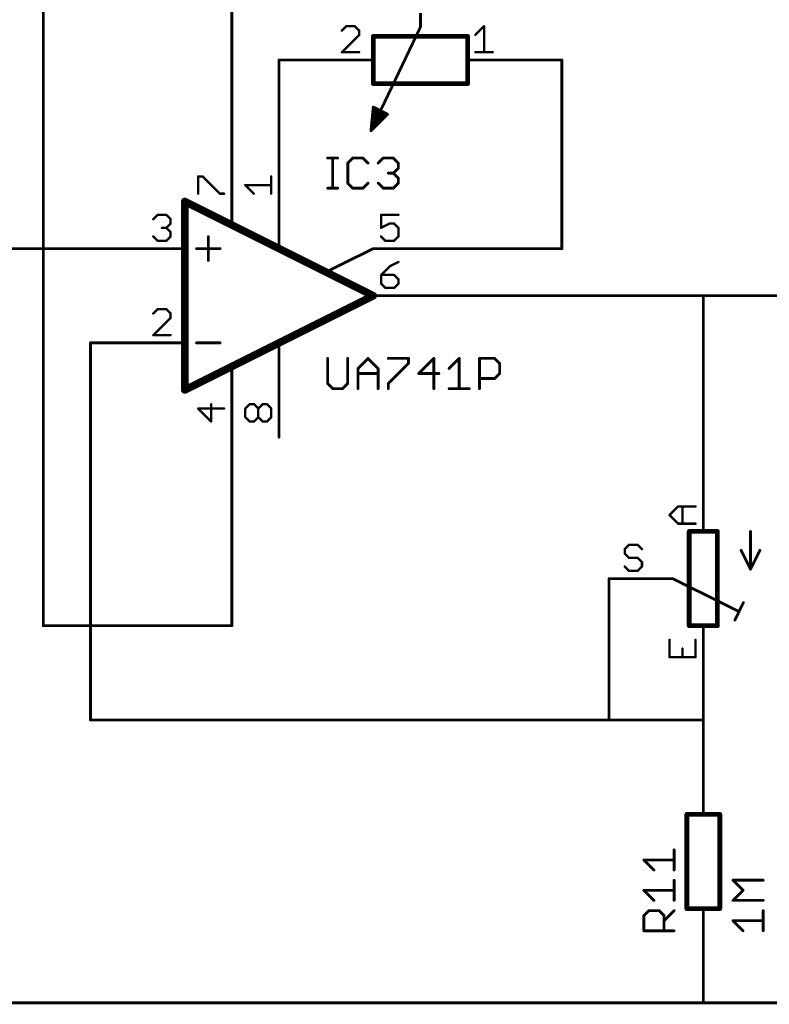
# Model space of a CAD drawing. Extents: x -74 to 107, y -89 to 175.
# Tile 17 of 25: x 37 to 77, y 5 to 58. Entities that reach past the tile are written whole.
import ezdxf

# ---------------------------------------------------------------- set-up
doc = ezdxf.new("R2010")
doc.units = 0
for name, color, linetype in [('91', 94, 'CONTINUOUS'), ('94', 14, 'CONTINUOUS'), ('95', 251, 'CONTINUOUS'), ('96', 251, 'CONTINUOUS')]:
    doc.layers.add(name, color=color, linetype=linetype)

msp = doc.modelspace()

# ---------------------------------------------------------------- linework, layer by layer
at = {"layer": '91', "const_width": 0.1524}
for points in [[(48.26, 50.8), (48.26, 78.74)], [(38.1, 25.4), (38.1, 66.04)], [(50.8, 50.8), (50.8, 55.88)], [(50.8, 55.88), (53.34, 55.88)], [(63.5, 55.88), (66.04, 55.88)], [(66.04, 55.88), (66.04, 45.72)], [(25.4, 45.72), (43.18, 45.72)], [(66.04, 45.72), (58.42, 45.72)], [(58.42, 43.18), (73.66, 43.18)], [(73.66, 33.02), (73.66, 43.18)], [(73.66, 43.18), (91.44, 43.18)], [(43.18, 40.64), (40.64, 40.64)], [(40.64, 40.64), (40.64, 20.32)], [(48.26, 35.56), (48.26, 25.4)], [(68.58, 27.94), (68.58, 20.32)], [(48.26, 25.4), (38.1, 25.4)], [(73.66, 22.86), (73.66, 20.32)], [(40.64, 20.32), (68.58, 20.32)], [(68.58, 20.32), (73.66, 20.32)], [(73.66, 20.32), (73.66, 17.78)], [(73.66, 5.08), (73.66, 7.62)], [(27.94, 5.08), (73.66, 5.08)], [(88.9, 5.08), (73.66, 5.08)]]:
    msp.add_lwpolyline(points, dxfattribs=at)
at = {"layer": '91', "const_width": 0.0762}
for points in [[(50.8381, 55.88, 1), (50.7619, 55.88)], [(50.8, 55.9181, 1), (50.8, 55.8419)], [(53.34, 55.8419, 1), (53.34, 55.9181)], [(63.5, 55.9181, 1), (63.5, 55.8419)], [(66.0781, 55.88, 1), (66.0019, 55.88)], [(66.04, 55.8419, 1), (66.04, 55.9181)], [(48.2219, 50.8, 1), (48.2981, 50.8)], [(50.7619, 50.8, 1), (50.8381, 50.8)], [(43.18, 45.6819, 1), (43.18, 45.7581)], [(58.42, 45.7581, 1), (58.42, 45.6819)], [(66.0019, 45.72, 1), (66.0781, 45.72)], [(66.04, 45.6819, 1), (66.04, 45.7581)], [(58.42, 43.2181, 1), (58.42, 43.1419)], [(73.6981, 43.18, 1), (73.6219, 43.18)], [(73.66, 43.2181, 1), (73.66, 43.1419)], [(73.66, 43.1419, 1), (73.66, 43.2181)], [(40.64, 40.6781, 1), (40.64, 40.6019)], [(40.6781, 40.64, 1), (40.6019, 40.64)], [(43.18, 40.6019, 1), (43.18, 40.6781)], [(48.2981, 35.56, 1), (48.2219, 35.56)], [(73.6219, 33.02, 1), (73.6981, 33.02)], [(68.6181, 27.94, 1), (68.5419, 27.94)], [(38.1, 25.4381, 1), (38.1, 25.3619)], [(48.26, 25.3619, 1), (48.26, 25.4381)], [(38.0619, 25.4, 1), (38.1381, 25.4)], [(48.2219, 25.4, 1), (48.2981, 25.4)], [(73.6981, 22.86, 1), (73.6219, 22.86)], [(40.64, 20.3581, 1), (40.64, 20.2819)], [(40.6019, 20.32, 1), (40.6781, 20.32)], [(68.58, 20.3581, 1), (68.58, 20.2819)], [(68.5419, 20.32, 1), (68.6181, 20.32)], [(68.58, 20.2819, 1), (68.58, 20.3581)], [(73.6981, 20.32, 1), (73.6219, 20.32)], [(73.6219, 20.32, 1), (73.6981, 20.32)], [(73.66, 20.2819, 1), (73.66, 20.3581)], [(73.6219, 17.78, 1), (73.6981, 17.78)], [(73.6981, 7.62, 1), (73.6219, 7.62)], [(73.66, 5.1181, 1), (73.66, 5.0419)], [(73.6219, 5.08, 1), (73.6981, 5.08)], [(73.66, 5.0419, 1), (73.66, 5.1181)]]:
    msp.add_lwpolyline(points, format="xyb", dxfattribs=at)
at = {"layer": '94'}
for points, const_width in [([(58.42, 57.658), (58.42, 58.42)], 0.1524), ([(58.42, 57.658), (55.753, 52.07)], 0.1524), ([(55.88, 57.15), (55.88, 54.61)], 0.254), ([(60.96, 57.15), (55.88, 57.15)], 0.254), ([(60.96, 54.61), (60.96, 57.15)], 0.254), ([(53.34, 55.88), (55.88, 55.88)], 0.1524), ([(63.5, 55.88), (60.96, 55.88)], 0.1524), ([(55.88, 54.61), (60.96, 54.61)], 0.254), ([(55.88, 53.34), (55.753, 52.07)], 0.1524), ([(56.5912, 52.9844), (55.8444, 52.9844)], 0.1524), ([(56.2864, 53.1368), (55.8597, 53.1368)], 0.1524), ([(55.9816, 53.2892), (55.8749, 53.2892)], 0.1524), ([(56.642, 52.959), (55.88, 53.34)], 0.1524), ([(55.753, 52.07), (56.642, 52.959)], 0.1524), ([(56.2102, 52.5272), (55.7987, 52.5272)], 0.1524), ([(56.3626, 52.6796), (55.814, 52.6796)], 0.1524), ([(56.515, 52.832), (55.8292, 52.832)], 0.1524), ([(55.9054, 52.2224), (55.7682, 52.2224)], 0.1524), ([(56.0578, 52.3748), (55.7835, 52.3748)], 0.1524), ([(48.26, 50.8), (48.26, 48.26)], 0.1524), ([(50.8, 50.8), (50.8, 48.26)], 0.1524), ([(55.88, 43.18), (45.72, 48.26)], 0.4064), ([(45.72, 48.26), (45.72, 38.1)], 0.4064), ([(48.26, 48.26), (48.26, 47.0662)], 0.1524), ([(50.8, 48.2346), (50.8, 45.7962)], 0.1524), ([(46.99, 46.355), (46.99, 45.085)], 0.1524), ([(43.18, 45.72), (45.72, 45.72)], 0.1524), ([(46.355, 45.72), (47.625, 45.72)], 0.1524), ([(55.88, 45.72), (53.4162, 44.5008)], 0.1524), ([(58.42, 45.72), (55.88, 45.72)], 0.1524), ([(45.72, 38.1), (55.88, 43.18)], 0.4064), ([(58.42, 43.18), (55.88, 43.18)], 0.1524), ([(43.18, 40.64), (45.72, 40.64)], 0.1524), ([(46.355, 40.64), (47.625, 40.64)], 0.1524), ([(50.8, 40.5638), (50.8, 38.1)], 0.1524), ([(48.26, 39.2684), (48.26, 38.1)], 0.1524), ([(48.26, 35.56), (48.26, 38.1)], 0.1524), ([(50.8, 35.56), (50.8, 38.1)], 0.1524), ([(73.66, 33.02), (73.66, 30.48)], 0.1524), ([(72.898, 30.48), (72.898, 25.4)], 0.254), ([(74.422, 30.48), (72.898, 30.48)], 0.254), ([(74.422, 25.4), (74.422, 30.48)], 0.254), ([(76.2, 30.48), (76.2, 28.448)], 0.1524), ([(76.2, 28.448), (75.692, 29.464)], 0.1524), ([(76.2, 28.448), (76.708, 29.464)], 0.1524), ([(68.58, 27.94), (71.12, 27.94)], 0.1524), ([(71.12, 27.94), (72.009, 27.94)], 0.1524), ([(72.009, 27.94), (75.5396, 26.1874)], 0.1524), ([(75.8197, 26.6461), (75.3618, 25.7048)], 0.1524), ([(72.898, 25.4), (74.422, 25.4)], 0.254), ([(73.66, 22.86), (73.66, 25.4)], 0.1524), ([(73.66, 17.78), (73.66, 15.24)], 0.1524), ([(72.771, 15.24), (72.771, 10.16)], 0.254), ([(74.549, 15.24), (72.771, 15.24)], 0.254), ([(74.549, 10.16), (74.549, 15.24)], 0.254), ([(74.549, 10.16), (72.771, 10.16)], 0.254), ([(73.66, 7.62), (73.66, 10.16)], 0.1524)]:
    msp.add_lwpolyline(points, dxfattribs=dict(at, const_width=const_width))
for points, const_width in [([(58.3819, 57.658, 1), (58.4581, 57.658)], 0.0762), ([(58.4544, 57.6416, 1), (58.3856, 57.6744)], 0.0762), ([(55.9435, 57.15, 1), (55.8165, 57.15)], 0.127), ([(55.88, 57.2135, 1), (55.88, 57.0865)], 0.127), ([(61.0235, 57.15, 1), (60.8965, 57.15)], 0.127), ([(60.96, 57.0865, 1), (60.96, 57.2135)], 0.127), ([(53.34, 55.9181, 1), (53.34, 55.8419)], 0.0762), ([(55.88, 55.8419, 1), (55.88, 55.9181)], 0.0762), ([(60.96, 55.9181, 1), (60.96, 55.8419)], 0.0762), ([(63.5, 55.8419, 1), (63.5, 55.9181)], 0.0762), ([(55.88, 54.6735, 1), (55.88, 54.5465)], 0.127), ([(55.8165, 54.61, 1), (55.9435, 54.61)], 0.127), ([(60.8965, 54.61, 1), (61.0235, 54.61)], 0.127), ([(60.96, 54.5465, 1), (60.96, 54.6735)], 0.127), ([(55.8444, 53.0225, 1), (55.8444, 52.9463)], 0.0762), ([(55.8597, 53.1749, 1), (55.8597, 53.0987)], 0.0762), ([(55.8749, 53.3273, 1), (55.8749, 53.2511)], 0.0762), ([(55.897, 53.3741, 1), (55.863, 53.3059)], 0.0762), ([(55.9179, 53.3362, 1), (55.8421, 53.3438)], 0.0762), ([(55.9816, 53.2511, 1), (55.9816, 53.3273)], 0.0762), ([(56.2864, 53.0987, 1), (56.2864, 53.1749)], 0.0762), ([(56.5912, 52.9463, 1), (56.5912, 53.0225)], 0.0762), ([(55.7987, 52.5653, 1), (55.7987, 52.4891)], 0.0762), ([(55.814, 52.7177, 1), (55.814, 52.6415)], 0.0762), ([(55.8292, 52.8701, 1), (55.8292, 52.7939)], 0.0762), ([(56.2102, 52.4891, 1), (56.2102, 52.5653)], 0.0762), ([(56.3626, 52.6415, 1), (56.3626, 52.7177)], 0.0762), ([(56.515, 52.7939, 1), (56.515, 52.8701)], 0.0762), ([(56.6689, 52.9321, 1), (56.6151, 52.9859)], 0.0762), ([(56.625, 52.9249, 1), (56.659, 52.9931)], 0.0762), ([(55.7186, 52.0864, 1), (55.7874, 52.0536)], 0.0762), ([(55.7151, 52.0738, 1), (55.7909, 52.0662)], 0.0762), ([(55.7261, 52.0969, 1), (55.7799, 52.0431)], 0.0762), ([(55.7682, 52.2605, 1), (55.7682, 52.1843)], 0.0762), ([(55.7835, 52.4129, 1), (55.7835, 52.3367)], 0.0762), ([(55.9054, 52.1843, 1), (55.9054, 52.2605)], 0.0762), ([(56.0578, 52.3367, 1), (56.0578, 52.4129)], 0.0762), ([(48.2981, 50.8, 1), (48.2219, 50.8)], 0.0762), ([(50.8381, 50.8, 1), (50.7619, 50.8)], 0.0762), ([(45.7654, 48.3509, 1), (45.6746, 48.1691)], 0.2032), ([(45.8216, 48.26, 1), (45.6184, 48.26)], 0.2032), ([(48.2981, 48.26, 1), (48.2219, 48.26)], 0.0762), ([(48.2219, 48.26, 1), (48.2981, 48.26)], 0.0762), ([(50.8381, 48.2346, 1), (50.7619, 48.2346)], 0.0762), ([(50.7619, 48.26, 1), (50.8381, 48.26)], 0.0762), ([(48.2219, 47.0662, 1), (48.2981, 47.0662)], 0.0762), ([(47.0281, 46.355, 1), (46.9519, 46.355)], 0.0762), ([(43.18, 45.7581, 1), (43.18, 45.6819)], 0.0762), ([(45.72, 45.6819, 1), (45.72, 45.7581)], 0.0762), ([(46.355, 45.7581, 1), (46.355, 45.6819)], 0.0762), ([(47.625, 45.6819, 1), (47.625, 45.7581)], 0.0762), ([(50.7619, 45.7962, 1), (50.8381, 45.7962)], 0.0762), ([(55.88, 45.7581, 1), (55.88, 45.6819)], 0.0762), ([(55.8969, 45.6859, 1), (55.8631, 45.7541)], 0.0762), ([(58.42, 45.6819, 1), (58.42, 45.7581)], 0.0762), ([(46.9519, 45.085, 1), (47.0281, 45.085)], 0.0762), ([(53.3993, 44.5349, 1), (53.4331, 44.4667)], 0.0762), ([(55.9254, 43.0891, 1), (55.8346, 43.2709)], 0.2032), ([(55.8346, 43.0891, 1), (55.9254, 43.2709)], 0.2032), ([(55.88, 43.2181, 1), (55.88, 43.1419)], 0.0762), ([(58.42, 43.1419, 1), (58.42, 43.2181)], 0.0762), ([(43.18, 40.6781, 1), (43.18, 40.6019)], 0.0762), ([(45.72, 40.6019, 1), (45.72, 40.6781)], 0.0762), ([(46.355, 40.6781, 1), (46.355, 40.6019)], 0.0762), ([(47.625, 40.6019, 1), (47.625, 40.6781)], 0.0762), ([(50.8381, 40.5638, 1), (50.7619, 40.5638)], 0.0762), ([(48.2981, 39.2684, 1), (48.2219, 39.2684)], 0.0762), ([(45.6746, 38.1909, 1), (45.7654, 38.0091)], 0.2032), ([(45.6184, 38.1, 1), (45.8216, 38.1)], 0.2032), ([(48.2981, 38.1, 1), (48.2219, 38.1)], 0.0762), ([(48.2219, 38.1, 1), (48.2981, 38.1)], 0.0762), ([(50.8381, 38.1, 1), (50.7619, 38.1)], 0.0762), ([(50.7619, 38.1, 1), (50.8381, 38.1)], 0.0762), ([(48.2219, 35.56, 1), (48.2981, 35.56)], 0.0762), ([(50.7619, 35.56, 1), (50.8381, 35.56)], 0.0762), ([(73.6981, 33.02, 1), (73.6219, 33.02)], 0.0762), ([(72.9615, 30.48, 1), (72.8345, 30.48)], 0.127), ([(72.898, 30.5435, 1), (72.898, 30.4165)], 0.127), ([(73.6219, 30.48, 1), (73.6981, 30.48)], 0.0762), ([(74.4855, 30.48, 1), (74.3585, 30.48)], 0.127), ([(74.422, 30.4165, 1), (74.422, 30.5435)], 0.127), ([(76.2381, 30.48, 1), (76.1619, 30.48)], 0.0762), ([(75.7261, 29.481, 1), (75.6579, 29.447)], 0.0762), ([(76.7421, 29.447, 1), (76.6739, 29.481)], 0.0762), ([(76.1659, 28.465, 1), (76.2341, 28.431)], 0.0762), ([(76.1619, 28.448, 1), (76.2381, 28.448)], 0.0762), ([(76.1659, 28.431, 1), (76.2341, 28.465)], 0.0762), ([(68.58, 27.9781, 1), (68.58, 27.9019)], 0.0762), ([(71.12, 27.9781, 1), (71.12, 27.9019)], 0.0762), ([(71.12, 27.9019, 1), (71.12, 27.9781)], 0.0762), ([(72.0259, 27.9741, 1), (71.9921, 27.9059)], 0.0762), ([(72.009, 27.9019, 1), (72.009, 27.9781)], 0.0762), ([(75.854, 26.6294, 1), (75.7854, 26.6628)], 0.0762), ([(75.5227, 26.1533, 1), (75.5565, 26.2215)], 0.0762), ([(72.898, 25.4635, 1), (72.898, 25.3365)], 0.127), ([(72.8345, 25.4, 1), (72.9615, 25.4)], 0.127), ([(73.6981, 25.4, 1), (73.6219, 25.4)], 0.0762), ([(74.3585, 25.4, 1), (74.4855, 25.4)], 0.127), ([(74.422, 25.3365, 1), (74.422, 25.4635)], 0.127), ([(75.3275, 25.7215, 1), (75.3961, 25.6881)], 0.0762), ([(73.6219, 22.86, 1), (73.6981, 22.86)], 0.0762), ([(73.6981, 17.78, 1), (73.6219, 17.78)], 0.0762), ([(72.8345, 15.24, 1), (72.7075, 15.24)], 0.127), ([(72.771, 15.3035, 1), (72.771, 15.1765)], 0.127), ([(73.6219, 15.24, 1), (73.6981, 15.24)], 0.0762), ([(74.6125, 15.24, 1), (74.4855, 15.24)], 0.127), ([(74.549, 15.1765, 1), (74.549, 15.3035)], 0.127), ([(72.771, 10.2235, 1), (72.771, 10.0965)], 0.127), ([(72.7075, 10.16, 1), (72.8345, 10.16)], 0.127), ([(73.6981, 10.16, 1), (73.6219, 10.16)], 0.0762), ([(74.4855, 10.16, 1), (74.6125, 10.16)], 0.127), ([(74.549, 10.0965, 1), (74.549, 10.2235)], 0.127), ([(73.6219, 7.62, 1), (73.6981, 7.62)], 0.0762)]:
    msp.add_lwpolyline(points, format="xyb", dxfattribs=dict(at, const_width=const_width))
at = {"layer": '95'}
for points, const_width in [([(54.4177, 57.6973), (54.1846, 57.4643)], 0.127), ([(54.1846, 56.2991), (55.1168, 57.2312)], 0.127), ([(54.8837, 57.6973), (54.4177, 57.6973)], 0.127), ([(55.1168, 57.4643), (54.8837, 57.6973)], 0.127), ([(55.1168, 57.2312), (55.1168, 57.4643)], 0.127), ([(61.3791, 57.2312), (61.8452, 57.6973)], 0.127), ([(61.8452, 57.6973), (61.8452, 56.2991)], 0.127), ([(55.1168, 56.2991), (54.1846, 56.2991)], 0.127), ([(61.3791, 56.2991), (62.3112, 56.2991)], 0.127), ([(53.4162, 50.5982), (53.9585, 50.5982)], 0.1524), ([(53.6874, 48.9712), (53.6874, 50.5982)], 0.1524), ([(54.7788, 50.5982), (54.5076, 50.327)], 0.1524), ([(54.5076, 50.327), (54.5076, 49.2424)], 0.1524), ([(55.3211, 50.5982), (54.7788, 50.5982)], 0.1524), ([(55.5923, 50.327), (55.3211, 50.5982)], 0.1524), ([(56.1448, 50.327), (56.416, 50.5982)], 0.1524), ([(56.416, 50.5982), (56.9583, 50.5982)], 0.1524), ([(56.9583, 50.5982), (57.2295, 50.327)], 0.1524), ([(57.2295, 50.327), (57.2295, 50.0559)], 0.1524), ([(57.2295, 50.0559), (56.9583, 49.7847)], 0.1524), ([(46.4427, 48.6791), (46.4427, 49.6112)], 0.127), ([(46.4427, 49.6112), (46.6757, 49.6112)], 0.127), ([(46.6757, 49.6112), (47.6079, 48.6791)], 0.127), ([(50.3809, 48.6791), (50.3809, 49.6112)], 0.127), ([(56.9583, 49.7847), (56.6871, 49.7847)], 0.1524), ([(56.9583, 49.7847), (57.2295, 49.5135)], 0.1524), ([(57.2295, 49.5135), (57.2295, 49.2424)], 0.1524), ([(49.4488, 48.6791), (48.9827, 49.1452)], 0.127), ([(48.9827, 49.1452), (50.3809, 49.1452)], 0.127), ([(53.4162, 48.9712), (53.9585, 48.9712)], 0.1524), ([(54.5076, 49.2424), (54.7788, 48.9712)], 0.1524), ([(54.7788, 48.9712), (55.3211, 48.9712)], 0.1524), ([(55.3211, 48.9712), (55.5923, 49.2424)], 0.1524), ([(56.416, 48.9712), (56.1448, 49.2424)], 0.1524), ([(56.9583, 48.9712), (56.416, 48.9712)], 0.1524), ([(57.2295, 49.2424), (56.9583, 48.9712)], 0.1524), ([(47.6079, 48.6791), (47.8409, 48.6791)], 0.127), ([(44.0246, 47.3043), (44.2577, 47.5373)], 0.127), ([(44.2577, 47.5373), (44.7237, 47.5373)], 0.127), ([(44.7237, 47.5373), (44.9567, 47.3043)], 0.127), ([(44.9567, 47.3043), (44.9567, 47.0712)], 0.127), ([(57.2312, 47.5373), (56.2991, 47.5373)], 0.127), ([(56.2991, 47.5373), (56.2991, 46.8382)], 0.127), ([(44.7237, 46.8382), (44.4907, 46.8382)], 0.127), ([(44.9567, 47.0712), (44.7237, 46.8382)], 0.127), ([(44.7237, 46.8382), (44.9567, 46.6052)], 0.127), ([(56.2991, 46.8382), (56.7652, 47.0712)], 0.127), ([(56.7652, 47.0712), (56.9982, 47.0712)], 0.127), ([(56.9982, 47.0712), (57.2312, 46.8382)], 0.127), ([(57.2312, 46.8382), (57.2312, 46.3721)], 0.127), ([(44.2577, 46.1391), (44.0246, 46.3721)], 0.127), ([(44.7237, 46.1391), (44.2577, 46.1391)], 0.127), ([(44.9567, 46.3721), (44.7237, 46.1391)], 0.127), ([(44.9567, 46.6052), (44.9567, 46.3721)], 0.127), ([(56.5321, 46.1391), (56.2991, 46.3721)], 0.127), ([(56.9982, 46.1391), (56.5321, 46.1391)], 0.127), ([(57.2312, 46.3721), (56.9982, 46.1391)], 0.127), ([(56.7652, 44.7643), (56.2991, 44.2982)], 0.127), ([(57.2312, 44.9973), (56.7652, 44.7643)], 0.127), ([(56.2991, 44.2982), (56.2991, 43.8321)], 0.127), ([(56.9982, 44.2982), (56.2991, 44.2982)], 0.127), ([(57.2312, 44.0652), (56.9982, 44.2982)], 0.127), ([(57.2312, 43.8321), (57.2312, 44.0652)], 0.127), ([(56.2991, 43.8321), (56.5321, 43.5991)], 0.127), ([(56.5321, 43.5991), (56.9982, 43.5991)], 0.127), ([(56.9982, 43.5991), (57.2312, 43.8321)], 0.127), ([(44.2577, 42.4573), (44.0246, 42.2243)], 0.127), ([(44.7237, 42.4573), (44.2577, 42.4573)], 0.127), ([(44.9567, 42.2243), (44.7237, 42.4573)], 0.127), ([(44.0246, 41.0591), (44.9567, 41.9912)], 0.127), ([(44.9567, 41.9912), (44.9567, 42.2243)], 0.127), ([(44.9567, 41.0591), (44.0246, 41.0591)], 0.127), ([(47.8409, 37.1037), (46.4427, 37.1037)], 0.127), ([(46.4427, 37.1037), (47.1418, 36.4046)], 0.127), ([(47.1418, 36.4046), (47.1418, 37.3368)], 0.127), ([(48.9827, 37.1037), (49.2157, 37.3368)], 0.127), ([(48.9827, 36.6377), (48.9827, 37.1037)], 0.127), ([(49.2157, 37.3368), (49.4488, 37.3368)], 0.127), ([(49.4488, 37.3368), (49.6818, 37.1037)], 0.127), ([(49.6818, 37.1037), (49.9148, 37.3368)], 0.127), ([(49.6818, 36.6377), (49.6818, 37.1037)], 0.127), ([(49.9148, 37.3368), (50.1479, 37.3368)], 0.127), ([(50.1479, 37.3368), (50.3809, 37.1037)], 0.127), ([(50.3809, 37.1037), (50.3809, 36.6377)], 0.127), ([(49.2157, 36.4046), (48.9827, 36.6377)], 0.127), ([(49.6818, 36.6377), (49.4488, 36.4046)], 0.127), ([(49.9148, 36.4046), (49.6818, 36.6377)], 0.127), ([(50.3809, 36.6377), (50.1479, 36.4046)], 0.127), ([(49.4488, 36.4046), (49.2157, 36.4046)], 0.127), ([(50.1479, 36.4046), (49.9148, 36.4046)], 0.127), ([(71.8427, 31.3652), (72.3088, 31.8312)], 0.127), ([(72.3088, 31.8312), (73.2409, 31.8312)], 0.127), ([(72.5418, 30.8991), (72.5418, 31.8312)], 0.127), ([(72.3088, 30.8991), (71.8427, 31.3652)], 0.127), ([(73.2409, 30.8991), (72.3088, 30.8991)], 0.127), ([(69.6577, 29.7573), (69.4246, 29.5243)], 0.127), ([(70.1237, 29.7573), (69.6577, 29.7573)], 0.127), ([(70.3568, 29.5243), (70.1237, 29.7573)], 0.127), ([(69.4246, 29.5243), (69.4246, 29.2912)], 0.127), ([(69.4246, 29.2912), (69.6577, 29.0582)], 0.127), ([(69.6577, 28.3591), (69.4246, 28.5921)], 0.127), ([(69.6577, 29.0582), (70.1237, 29.0582)], 0.127), ([(70.1237, 29.0582), (70.3568, 28.8252)], 0.127), ([(70.3568, 28.5921), (70.1237, 28.3591)], 0.127), ([(70.3568, 28.8252), (70.3568, 28.5921)], 0.127), ([(70.1237, 28.3591), (69.6577, 28.3591)], 0.127), ([(71.8427, 24.6368), (71.8427, 23.7046)], 0.127), ([(73.2409, 23.7046), (73.2409, 24.6368)], 0.127), ([(72.5418, 23.7046), (72.5418, 24.1707)], 0.127), ([(71.8427, 23.7046), (73.2409, 23.7046)], 0.127), ([(72.0852, 12.2405), (72.0852, 13.3252)], 0.1524), ([(71.0005, 12.2405), (70.4582, 12.7828)], 0.1524), ([(70.4582, 12.7828), (72.0852, 12.7828)], 0.1524), ([(72.0852, 10.6034), (72.0852, 11.688)], 0.1524), ([(71.0005, 10.6034), (70.4582, 11.1457)], 0.1524), ([(70.4582, 11.1457), (72.0852, 11.1457)], 0.1524), ([(70.4582, 9.7797), (70.7294, 10.0509)], 0.1524), ([(70.7294, 10.0509), (71.2717, 10.0509)], 0.1524), ([(71.2717, 10.0509), (71.5429, 9.7797)], 0.1524), ([(71.5429, 9.5085), (72.0852, 10.0509)], 0.1524), ([(70.4582, 8.9662), (70.4582, 9.7797)], 0.1524), ([(71.5429, 9.7797), (71.5429, 8.9662)], 0.1524), ([(72.0852, 8.9662), (70.4582, 8.9662)], 0.1524)]:
    msp.add_lwpolyline(points, dxfattribs=dict(at, const_width=const_width))
for points, const_width in [([(54.1622, 57.4867, 1), (54.2071, 57.4418)], 0.0635), ([(54.4177, 57.729, 1), (54.4177, 57.6655)], 0.0635), ([(54.4401, 57.6748, 1), (54.3952, 57.7197)], 0.0635), ([(54.9062, 57.7197, 1), (54.8613, 57.6748)], 0.0635), ([(54.8837, 57.6655, 1), (54.8837, 57.729)], 0.0635), ([(55.1485, 57.4643, 1), (55.085, 57.4643)], 0.0635), ([(55.0943, 57.4418, 1), (55.1392, 57.4867)], 0.0635), ([(55.1392, 57.2088, 1), (55.0943, 57.2537)], 0.0635), ([(61.8769, 57.6973, 1), (61.8134, 57.6973)], 0.0635), ([(61.8676, 57.6748, 1), (61.8227, 57.7197)], 0.0635), ([(55.085, 57.2312, 1), (55.1485, 57.2312)], 0.0635), ([(61.3566, 57.2537, 1), (61.4016, 57.2088)], 0.0635), ([(54.1846, 56.3309, 1), (54.1846, 56.2674)], 0.0635), ([(54.1622, 56.3216, 1), (54.2071, 56.2766)], 0.0635), ([(55.1168, 56.2674, 1), (55.1168, 56.3309)], 0.0635), ([(61.3791, 56.3309, 1), (61.3791, 56.2674)], 0.0635), ([(61.8134, 56.2991, 1), (61.8769, 56.2991)], 0.0635), ([(62.3112, 56.2674, 1), (62.3112, 56.3309)], 0.0635), ([(53.4162, 50.6363, 1), (53.4162, 50.5601)], 0.0762), ([(53.7255, 50.5982, 1), (53.6493, 50.5982)], 0.0762), ([(53.9585, 50.5601, 1), (53.9585, 50.6363)], 0.0762), ([(54.5457, 50.327, 1), (54.4695, 50.327)], 0.0762), ([(54.7788, 50.6363, 1), (54.7788, 50.5601)], 0.0762), ([(54.8057, 50.5712, 1), (54.7519, 50.6251)], 0.0762), ([(55.3481, 50.6251, 1), (55.2942, 50.5712)], 0.0762), ([(55.3211, 50.5601, 1), (55.3211, 50.6363)], 0.0762), ([(56.416, 50.6363, 1), (56.416, 50.5601)], 0.0762), ([(56.4429, 50.5712, 1), (56.389, 50.6251)], 0.0762), ([(56.9852, 50.6251, 1), (56.9313, 50.5712)], 0.0762), ([(56.9583, 50.5601, 1), (56.9583, 50.6363)], 0.0762), ([(57.2676, 50.327, 1), (57.1914, 50.327)], 0.0762), ([(54.4807, 50.354, 1), (54.5346, 50.3001)], 0.0762), ([(55.5654, 50.3001, 1), (55.6192, 50.354)], 0.0762), ([(56.1179, 50.354, 1), (56.1717, 50.3001)], 0.0762), ([(57.1914, 50.0559, 1), (57.2676, 50.0559)], 0.0762), ([(57.2025, 50.3001, 1), (57.2564, 50.354)], 0.0762), ([(57.2564, 50.0289, 1), (57.2025, 50.0828)], 0.0762), ([(46.4427, 49.643, 1), (46.4427, 49.5795)], 0.0635), ([(46.4745, 49.6112, 1), (46.411, 49.6112)], 0.0635), ([(46.6982, 49.6337, 1), (46.6533, 49.5888)], 0.0635), ([(46.6757, 49.5795, 1), (46.6757, 49.643)], 0.0635), ([(50.4127, 49.6112, 1), (50.3492, 49.6112)], 0.0635), ([(56.6871, 49.8228, 1), (56.6871, 49.7466)], 0.0762), ([(56.9852, 49.8116, 1), (56.9313, 49.7578)], 0.0762), ([(56.9313, 49.8116, 1), (56.9852, 49.7578)], 0.0762), ([(56.9583, 49.7466, 1), (56.9583, 49.8228)], 0.0762), ([(57.2676, 49.5135, 1), (57.1914, 49.5135)], 0.0762), ([(57.2025, 49.4866, 1), (57.2564, 49.5405)], 0.0762), ([(48.9827, 49.1769, 1), (48.9827, 49.1134)], 0.0635), ([(49.0052, 49.1676, 1), (48.9603, 49.1227)], 0.0635), ([(50.3809, 49.1134, 1), (50.3809, 49.1769)], 0.0635), ([(53.4162, 49.0093, 1), (53.4162, 48.9331)], 0.0762), ([(53.6493, 48.9712, 1), (53.7255, 48.9712)], 0.0762), ([(53.9585, 48.9331, 1), (53.9585, 49.0093)], 0.0762), ([(54.5346, 49.2693, 1), (54.4807, 49.2154)], 0.0762), ([(54.4695, 49.2424, 1), (54.5457, 49.2424)], 0.0762), ([(54.7788, 49.0093, 1), (54.7788, 48.9331)], 0.0762), ([(54.7519, 48.9443, 1), (54.8057, 48.9981)], 0.0762), ([(55.2942, 48.9981, 1), (55.3481, 48.9443)], 0.0762), ([(55.3211, 48.9331, 1), (55.3211, 49.0093)], 0.0762), ([(55.6192, 49.2154, 1), (55.5654, 49.2693)], 0.0762), ([(56.1717, 49.2693, 1), (56.1179, 49.2154)], 0.0762), ([(56.416, 49.0093, 1), (56.416, 48.9331)], 0.0762), ([(56.389, 48.9443, 1), (56.4429, 48.9981)], 0.0762), ([(56.9313, 48.9981, 1), (56.9852, 48.9443)], 0.0762), ([(56.9583, 48.9331, 1), (56.9583, 49.0093)], 0.0762), ([(57.1914, 49.2424, 1), (57.2676, 49.2424)], 0.0762), ([(57.2564, 49.2154, 1), (57.2025, 49.2693)], 0.0762), ([(46.411, 48.6791, 1), (46.4745, 48.6791)], 0.0635), ([(47.6079, 48.7109, 1), (47.6079, 48.6474)], 0.0635), ([(47.5854, 48.6566, 1), (47.6303, 48.7016)], 0.0635), ([(47.8409, 48.6474, 1), (47.8409, 48.7109)], 0.0635), ([(49.4263, 48.6566, 1), (49.4712, 48.7016)], 0.0635), ([(50.3492, 48.6791, 1), (50.4127, 48.6791)], 0.0635), ([(44.0022, 47.3267, 1), (44.0471, 47.2818)], 0.0635), ([(44.2577, 47.569, 1), (44.2577, 47.5055)], 0.0635), ([(44.2801, 47.5148, 1), (44.2352, 47.5597)], 0.0635), ([(44.7462, 47.5597, 1), (44.7013, 47.5148)], 0.0635), ([(44.7237, 47.5055, 1), (44.7237, 47.569)], 0.0635), ([(44.9885, 47.3043, 1), (44.925, 47.3043)], 0.0635), ([(44.9343, 47.2818, 1), (44.9792, 47.3267)], 0.0635), ([(56.2991, 47.569, 1), (56.2991, 47.5055)], 0.0635), ([(56.3309, 47.5373, 1), (56.2674, 47.5373)], 0.0635), ([(57.2312, 47.5055, 1), (57.2312, 47.569)], 0.0635), ([(44.4907, 46.8699, 1), (44.4907, 46.8064)], 0.0635), ([(44.7462, 46.8606, 1), (44.7013, 46.8157)], 0.0635), ([(44.7013, 46.8606, 1), (44.7462, 46.8157)], 0.0635), ([(44.7237, 46.8064, 1), (44.7237, 46.8699)], 0.0635), ([(44.925, 47.0712, 1), (44.9885, 47.0712)], 0.0635), ([(44.9792, 47.0488, 1), (44.9343, 47.0937)], 0.0635), ([(56.2849, 46.8666, 1), (56.3133, 46.8098)], 0.0635), ([(56.2674, 46.8382, 1), (56.3309, 46.8382)], 0.0635), ([(56.7652, 47.103, 1), (56.7652, 47.0395)], 0.0635), ([(56.7794, 47.0428, 1), (56.751, 47.0996)], 0.0635), ([(57.0206, 47.0937, 1), (56.9757, 47.0488)], 0.0635), ([(56.9982, 47.0395, 1), (56.9982, 47.103)], 0.0635), ([(57.263, 46.8382, 1), (57.1995, 46.8382)], 0.0635), ([(57.2088, 46.8157, 1), (57.2537, 46.8606)], 0.0635), ([(44.0471, 46.3946, 1), (44.0022, 46.3497)], 0.0635), ([(44.2577, 46.1709, 1), (44.2577, 46.1073)], 0.0635), ([(44.2352, 46.1166, 1), (44.2801, 46.1616)], 0.0635), ([(44.7013, 46.1616, 1), (44.7462, 46.1166)], 0.0635), ([(44.7237, 46.1073, 1), (44.7237, 46.1709)], 0.0635), ([(44.9885, 46.6052, 1), (44.925, 46.6052)], 0.0635), ([(44.925, 46.3721, 1), (44.9885, 46.3721)], 0.0635), ([(44.9343, 46.5827, 1), (44.9792, 46.6276)], 0.0635), ([(44.9792, 46.3497, 1), (44.9343, 46.3946)], 0.0635), ([(56.3216, 46.3946, 1), (56.2766, 46.3497)], 0.0635), ([(56.5321, 46.1709, 1), (56.5321, 46.1073)], 0.0635), ([(56.5097, 46.1166, 1), (56.5546, 46.1616)], 0.0635), ([(56.9757, 46.1616, 1), (57.0206, 46.1166)], 0.0635), ([(56.9982, 46.1073, 1), (56.9982, 46.1709)], 0.0635), ([(57.1995, 46.3721, 1), (57.263, 46.3721)], 0.0635), ([(57.2537, 46.3497, 1), (57.2088, 46.3946)], 0.0635), ([(56.751, 44.7927, 1), (56.7794, 44.7359)], 0.0635), ([(56.7876, 44.7418, 1), (56.7427, 44.7867)], 0.0635), ([(57.2454, 44.9689, 1), (57.217, 45.0257)], 0.0635), ([(56.3309, 44.2982, 1), (56.2674, 44.2982)], 0.0635), ([(56.2991, 44.3299, 1), (56.2991, 44.2664)], 0.0635), ([(56.2766, 44.3206, 1), (56.3216, 44.2757)], 0.0635), ([(57.0206, 44.3206, 1), (56.9757, 44.2757)], 0.0635), ([(56.9982, 44.2664, 1), (56.9982, 44.3299)], 0.0635), ([(57.263, 44.0652, 1), (57.1995, 44.0652)], 0.0635), ([(57.2088, 44.0427, 1), (57.2537, 44.0876)], 0.0635), ([(56.3216, 43.8546, 1), (56.2766, 43.8097)], 0.0635), ([(56.2674, 43.8321, 1), (56.3309, 43.8321)], 0.0635), ([(56.5321, 43.6309, 1), (56.5321, 43.5673)], 0.0635), ([(56.5097, 43.5766, 1), (56.5546, 43.6216)], 0.0635), ([(56.9757, 43.6216, 1), (57.0206, 43.5766)], 0.0635), ([(56.9982, 43.5673, 1), (56.9982, 43.6309)], 0.0635), ([(57.1995, 43.8321, 1), (57.263, 43.8321)], 0.0635), ([(57.2537, 43.8097, 1), (57.2088, 43.8546)], 0.0635), ([(44.2577, 42.489, 1), (44.2577, 42.4255)], 0.0635), ([(44.2801, 42.4348, 1), (44.2352, 42.4797)], 0.0635), ([(44.7462, 42.4797, 1), (44.7013, 42.4348)], 0.0635), ([(44.7237, 42.4255, 1), (44.7237, 42.489)], 0.0635), ([(44.0022, 42.2467, 1), (44.0471, 42.2018)], 0.0635), ([(44.9885, 42.2243, 1), (44.925, 42.2243)], 0.0635), ([(44.925, 41.9912, 1), (44.9885, 41.9912)], 0.0635), ([(44.9343, 42.2018, 1), (44.9792, 42.2467)], 0.0635), ([(44.9792, 41.9688, 1), (44.9343, 42.0137)], 0.0635), ([(44.0246, 41.0909, 1), (44.0246, 41.0273)], 0.0635), ([(44.0022, 41.0816, 1), (44.0471, 41.0366)], 0.0635), ([(44.9567, 41.0273, 1), (44.9567, 41.0909)], 0.0635), ([(46.4427, 37.1355, 1), (46.4427, 37.072)], 0.0635), ([(46.4652, 37.1262, 1), (46.4203, 37.0813)], 0.0635), ([(47.1736, 37.3368, 1), (47.1101, 37.3368)], 0.0635), ([(47.8409, 37.072, 1), (47.8409, 37.1355)], 0.0635), ([(49.0145, 37.1037, 1), (48.951, 37.1037)], 0.0635), ([(48.9603, 37.1262, 1), (49.0052, 37.0813)], 0.0635), ([(49.2157, 37.3685, 1), (49.2157, 37.305)], 0.0635), ([(49.2382, 37.3143, 1), (49.1933, 37.3592)], 0.0635), ([(49.4712, 37.3592, 1), (49.4263, 37.3143)], 0.0635), ([(49.4488, 37.305, 1), (49.4488, 37.3685)], 0.0635), ([(49.7136, 37.1037, 1), (49.6501, 37.1037)], 0.0635), ([(49.6594, 37.1262, 1), (49.7043, 37.0813)], 0.0635), ([(49.6594, 37.0813, 1), (49.7043, 37.1262)], 0.0635), ([(49.9148, 37.3685, 1), (49.9148, 37.305)], 0.0635), ([(49.9373, 37.3143, 1), (49.8924, 37.3592)], 0.0635), ([(50.1703, 37.3592, 1), (50.1254, 37.3143)], 0.0635), ([(50.1479, 37.305, 1), (50.1479, 37.3685)], 0.0635), ([(50.4127, 37.1037, 1), (50.3492, 37.1037)], 0.0635), ([(50.3584, 37.0813, 1), (50.4034, 37.1262)], 0.0635), ([(48.951, 36.6377, 1), (49.0145, 36.6377)], 0.0635), ([(49.0052, 36.6601, 1), (48.9603, 36.6152)], 0.0635), ([(49.6501, 36.6377, 1), (49.7136, 36.6377)], 0.0635), ([(49.7043, 36.6601, 1), (49.6594, 36.6152)], 0.0635), ([(49.7043, 36.6152, 1), (49.6594, 36.6601)], 0.0635), ([(50.3492, 36.6377, 1), (50.4127, 36.6377)], 0.0635), ([(50.4034, 36.6152, 1), (50.3584, 36.6601)], 0.0635), ([(47.1101, 36.4046, 1), (47.1736, 36.4046)], 0.0635), ([(47.1194, 36.3822, 1), (47.1643, 36.4271)], 0.0635), ([(49.2157, 36.4364, 1), (49.2157, 36.3729)], 0.0635), ([(49.1933, 36.3822, 1), (49.2382, 36.4271)], 0.0635), ([(49.4263, 36.4271, 1), (49.4712, 36.3822)], 0.0635), ([(49.4488, 36.3729, 1), (49.4488, 36.4364)], 0.0635), ([(49.9148, 36.4364, 1), (49.9148, 36.3729)], 0.0635), ([(49.8924, 36.3822, 1), (49.9373, 36.4271)], 0.0635), ([(50.1254, 36.4271, 1), (50.1703, 36.3822)], 0.0635), ([(50.1479, 36.3729, 1), (50.1479, 36.4364)], 0.0635), ([(72.3088, 31.863, 1), (72.3088, 31.7995)], 0.0635), ([(72.3312, 31.8088, 1), (72.2863, 31.8537)], 0.0635), ([(72.5736, 31.8312, 1), (72.5101, 31.8312)], 0.0635), ([(73.2409, 31.7995, 1), (73.2409, 31.863)], 0.0635), ([(71.8652, 31.3876, 1), (71.8203, 31.3427)], 0.0635), ([(71.8203, 31.3876, 1), (71.8652, 31.3427)], 0.0635), ([(72.3088, 30.9308, 1), (72.3088, 30.8674)], 0.0635), ([(72.2863, 30.8766, 1), (72.3312, 30.9216)], 0.0635), ([(72.5101, 30.8991, 1), (72.5736, 30.8991)], 0.0635), ([(73.2409, 30.8674, 1), (73.2409, 30.9308)], 0.0635), ([(69.6577, 29.789, 1), (69.6577, 29.7255)], 0.0635), ([(69.6801, 29.7348, 1), (69.6352, 29.7797)], 0.0635), ([(70.1462, 29.7797, 1), (70.1013, 29.7348)], 0.0635), ([(70.1237, 29.7255, 1), (70.1237, 29.789)], 0.0635), ([(69.4564, 29.5243, 1), (69.3929, 29.5243)], 0.0635), ([(69.3929, 29.2912, 1), (69.4564, 29.2912)], 0.0635), ([(69.4022, 29.5467, 1), (69.4471, 29.5018)], 0.0635), ([(69.4471, 29.3137, 1), (69.4022, 29.2688)], 0.0635), ([(70.3343, 29.5018, 1), (70.3792, 29.5467)], 0.0635), ([(69.4471, 28.6146, 1), (69.4022, 28.5697)], 0.0635), ([(69.6577, 29.0899, 1), (69.6577, 29.0264)], 0.0635), ([(69.6352, 29.0357, 1), (69.6801, 29.0806)], 0.0635), ([(70.1462, 29.0806, 1), (70.1013, 29.0357)], 0.0635), ([(70.1237, 29.0264, 1), (70.1237, 29.0899)], 0.0635), ([(70.3885, 28.8252, 1), (70.325, 28.8252)], 0.0635), ([(70.3343, 28.8027, 1), (70.3792, 28.8476)], 0.0635), ([(70.3792, 28.5697, 1), (70.3343, 28.6146)], 0.0635), ([(69.6577, 28.3909, 1), (69.6577, 28.3274)], 0.0635), ([(69.6352, 28.3366, 1), (69.6801, 28.3816)], 0.0635), ([(70.1013, 28.3816, 1), (70.1462, 28.3366)], 0.0635), ([(70.1237, 28.3274, 1), (70.1237, 28.3909)], 0.0635), ([(70.325, 28.5921, 1), (70.3885, 28.5921)], 0.0635), ([(71.8745, 24.6368, 1), (71.811, 24.6368)], 0.0635), ([(73.2727, 24.6368, 1), (73.2092, 24.6368)], 0.0635), ([(72.5736, 24.1707, 1), (72.5101, 24.1707)], 0.0635), ([(71.8427, 23.7364, 1), (71.8427, 23.6729)], 0.0635), ([(71.811, 23.7046, 1), (71.8745, 23.7046)], 0.0635), ([(72.5101, 23.7046, 1), (72.5736, 23.7046)], 0.0635), ([(73.2092, 23.7046, 1), (73.2727, 23.7046)], 0.0635), ([(73.2409, 23.6729, 1), (73.2409, 23.7364)], 0.0635), ([(72.1233, 13.3252, 1), (72.0471, 13.3252)], 0.0762), ([(70.4852, 12.8098, 1), (70.4313, 12.7559)], 0.0762), ([(70.4582, 12.8209, 1), (70.4582, 12.7447)], 0.0762), ([(72.0852, 12.7447, 1), (72.0852, 12.8209)], 0.0762), ([(70.9736, 12.2136, 1), (71.0275, 12.2675)], 0.0762), ([(72.0471, 12.2405, 1), (72.1233, 12.2405)], 0.0762), ([(72.1233, 11.688, 1), (72.0471, 11.688)], 0.0762), ([(70.4852, 11.1726, 1), (70.4313, 11.1187)], 0.0762), ([(70.4582, 11.1838, 1), (70.4582, 11.1076)], 0.0762), ([(72.0852, 11.1076, 1), (72.0852, 11.1838)], 0.0762), ([(70.9736, 10.5764, 1), (71.0275, 10.6303)], 0.0762), ([(72.0471, 10.6034, 1), (72.1233, 10.6034)], 0.0762), ([(70.7294, 10.089, 1), (70.7294, 10.0128)], 0.0762), ([(70.7563, 10.0239, 1), (70.7024, 10.0778)], 0.0762), ([(71.2986, 10.0778, 1), (71.2448, 10.0239)], 0.0762), ([(71.2717, 10.0128, 1), (71.2717, 10.089)], 0.0762), ([(72.1121, 10.0239, 1), (72.0583, 10.0778)], 0.0762), ([(70.4963, 9.7797, 1), (70.4201, 9.7797)], 0.0762), ([(70.4313, 9.8066, 1), (70.4852, 9.7528)], 0.0762), ([(71.5159, 9.5355, 1), (71.5698, 9.4816)], 0.0762), ([(71.581, 9.7797, 1), (71.5048, 9.7797)], 0.0762), ([(71.5159, 9.7528, 1), (71.5698, 9.8066)], 0.0762), ([(70.4582, 9.0043, 1), (70.4582, 8.9281)], 0.0762), ([(72.0852, 8.9281, 1), (72.0852, 9.0043)], 0.0762), ([(70.4201, 8.9662, 1), (70.4963, 8.9662)], 0.0762), ([(71.5048, 8.9662, 1), (71.581, 8.9662)], 0.0762)]:
    msp.add_lwpolyline(points, format="xyb", dxfattribs=dict(at, const_width=const_width))
at = {"layer": '96', "const_width": 0.1524}
for points in [[(53.4162, 39.8032), (53.4162, 38.4474)], [(54.5009, 38.4474), (54.5009, 39.8032)], [(55.0534, 39.2609), (55.5957, 39.8032)], [(55.5957, 39.8032), (56.138, 39.2609)], [(56.6905, 39.8032), (57.7752, 39.8032)], [(57.7752, 39.8032), (57.7752, 39.532)], [(59.1412, 39.8032), (58.3277, 38.9897)], [(59.1412, 38.1762), (59.1412, 39.8032)], [(59.9648, 39.2609), (60.5072, 39.8032)], [(60.5072, 39.8032), (60.5072, 38.1762)], [(61.602, 38.1762), (61.602, 39.8032)], [(61.602, 39.8032), (62.4155, 39.8032)], [(62.4155, 39.8032), (62.6866, 39.532)], [(55.0534, 38.1762), (55.0534, 39.2609)], [(56.138, 39.2609), (56.138, 38.1762)], [(57.7752, 39.532), (56.6905, 38.4474)], [(62.6866, 39.532), (62.6866, 38.9897)], [(55.0534, 38.9897), (56.138, 38.9897)], [(58.3277, 38.9897), (59.4123, 38.9897)], [(62.4155, 38.7185), (61.602, 38.7185)], [(62.6866, 38.9897), (62.4155, 38.7185)], [(53.4162, 38.4474), (53.6874, 38.1762)], [(53.6874, 38.1762), (54.2297, 38.1762)], [(54.2297, 38.1762), (54.5009, 38.4474)], [(56.6905, 38.4474), (56.6905, 38.1762)], [(59.9648, 38.1762), (61.0495, 38.1762)], [(75.8011, 11.1457), (75.2588, 11.688)], [(75.2588, 11.688), (76.8858, 11.688)], [(75.2588, 10.6034), (75.8011, 11.1457)], [(76.8858, 10.6034), (75.2588, 10.6034)], [(76.8858, 8.9662), (76.8858, 10.0509)], [(75.8011, 8.9662), (75.2588, 9.5085)], [(75.2588, 9.5085), (76.8858, 9.5085)]]:
    msp.add_lwpolyline(points, dxfattribs=at)
at = {"layer": '96', "const_width": 0.0762}
for points in [[(53.4543, 39.8032, 1), (53.3781, 39.8032)], [(54.539, 39.8032, 1), (54.4628, 39.8032)], [(55.6226, 39.8301, 1), (55.5687, 39.7762)], [(55.6226, 39.7762, 1), (55.5687, 39.8301)], [(56.6905, 39.8413, 1), (56.6905, 39.7651)], [(57.8133, 39.8032, 1), (57.7371, 39.8032)], [(57.7752, 39.7651, 1), (57.7752, 39.8413)], [(59.1793, 39.8032, 1), (59.1031, 39.8032)], [(59.1681, 39.7762, 1), (59.1142, 39.8301)], [(60.5453, 39.8032, 1), (60.4691, 39.8032)], [(60.5341, 39.7762, 1), (60.4802, 39.8301)], [(61.6401, 39.8032, 1), (61.5639, 39.8032)], [(61.602, 39.8413, 1), (61.602, 39.7651)], [(62.4424, 39.8301, 1), (62.3885, 39.7762)], [(62.4155, 39.7651, 1), (62.4155, 39.8413)], [(55.0264, 39.2878, 1), (55.0803, 39.2339)], [(55.0915, 39.2609, 1), (55.0153, 39.2609)], [(56.1761, 39.2609, 1), (56.0999, 39.2609)], [(56.1111, 39.2339, 1), (56.165, 39.2878)], [(57.7371, 39.532, 1), (57.8133, 39.532)], [(57.8021, 39.5051, 1), (57.7482, 39.559)], [(59.9379, 39.2878, 1), (59.9918, 39.2339)], [(62.7247, 39.532, 1), (62.6485, 39.532)], [(62.6597, 39.5051, 1), (62.7136, 39.559)], [(55.0534, 39.0278, 1), (55.0534, 38.9516)], [(56.138, 38.9516, 1), (56.138, 39.0278)], [(58.3277, 39.0278, 1), (58.3277, 38.9516)], [(58.3007, 39.0166, 1), (58.3546, 38.9628)], [(59.4123, 38.9516, 1), (59.4123, 39.0278)], [(61.602, 38.7566, 1), (61.602, 38.6804)], [(62.3885, 38.7455, 1), (62.4424, 38.6916)], [(62.4155, 38.6804, 1), (62.4155, 38.7566)], [(62.6485, 38.9897, 1), (62.7247, 38.9897)], [(62.7136, 38.9628, 1), (62.6597, 39.0166)], [(53.4431, 38.4743, 1), (53.3893, 38.4204)], [(53.3781, 38.4474, 1), (53.4543, 38.4474)], [(53.6874, 38.2143, 1), (53.6874, 38.1381)], [(53.6604, 38.1493, 1), (53.7143, 38.2031)], [(54.2028, 38.2031, 1), (54.2566, 38.1493)], [(54.2297, 38.1381, 1), (54.2297, 38.2143)], [(54.4628, 38.4474, 1), (54.539, 38.4474)], [(54.5278, 38.4204, 1), (54.4739, 38.4743)], [(55.0153, 38.1762, 1), (55.0915, 38.1762)], [(56.0999, 38.1762, 1), (56.1761, 38.1762)], [(56.7286, 38.4474, 1), (56.6524, 38.4474)], [(56.6636, 38.4743, 1), (56.7175, 38.4204)], [(56.6524, 38.1762, 1), (56.7286, 38.1762)], [(59.1031, 38.1762, 1), (59.1793, 38.1762)], [(59.9648, 38.2143, 1), (59.9648, 38.1381)], [(60.4691, 38.1762, 1), (60.5453, 38.1762)], [(61.0495, 38.1381, 1), (61.0495, 38.2143)], [(61.5639, 38.1762, 1), (61.6401, 38.1762)], [(75.2858, 11.715, 1), (75.2319, 11.6611)], [(75.2588, 11.7261, 1), (75.2588, 11.6499)], [(76.8858, 11.6499, 1), (76.8858, 11.7261)], [(75.8281, 11.1187, 1), (75.7742, 11.1726)], [(75.7742, 11.1187, 1), (75.8281, 11.1726)], [(75.2588, 10.6415, 1), (75.2588, 10.5653)], [(75.2319, 10.6303, 1), (75.2858, 10.5764)], [(76.8858, 10.5653, 1), (76.8858, 10.6415)], [(76.9239, 10.0509, 1), (76.8477, 10.0509)], [(75.2858, 9.5355, 1), (75.2319, 9.4816)], [(75.2588, 9.5466, 1), (75.2588, 9.4704)], [(76.8858, 9.4704, 1), (76.8858, 9.5466)], [(75.7742, 8.9393, 1), (75.8281, 8.9931)], [(76.8477, 8.9662, 1), (76.9239, 8.9662)]]:
    msp.add_lwpolyline(points, format="xyb", dxfattribs=at)

doc.saveas('drawing.dxf')
